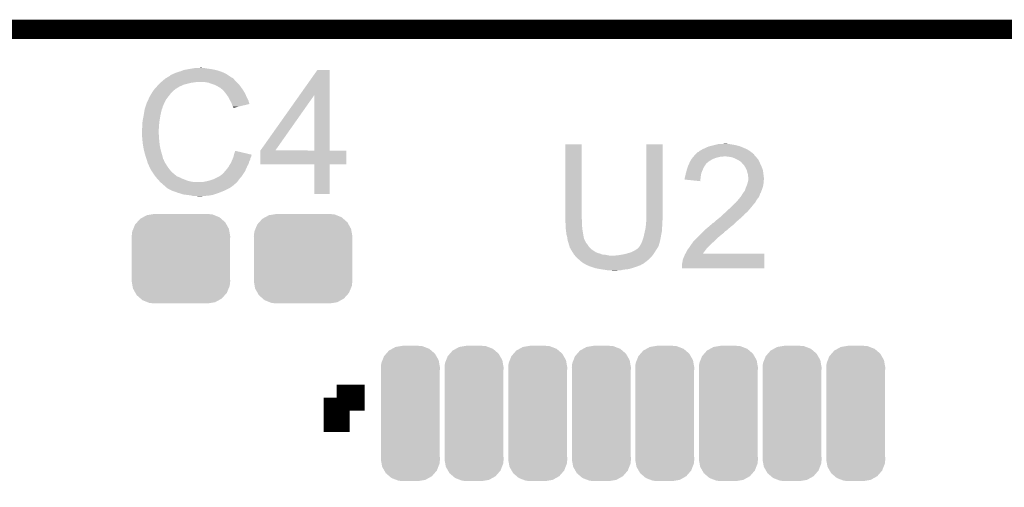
# Model space of a CAD drawing. Extents: x -1.3 to 24.2, y -3.9 to 39.7.
# Tile 38 of 42: x 6.7 to 14.4, y 36 to 39.7. Entities that reach past the tile are written whole.
import ezdxf

# ---------------------------------------------------------------- set-up
doc = ezdxf.new("R2010")
doc.units = 0
doc.layers.get('0').update_dxf_attribs({"linetype": 'CONTINUOUS'})
for name, color, linetype in [('3V3_TO_5V_CLICK_V100_GKO', 14, 'CONTINUOUS'), ('3V3_TO_5V_CLICK_V100_GTO', 12, 'CONTINUOUS'), ('3V3_TO_5V_CLICK_V100_GTS', 13, 'CONTINUOUS')]:
    doc.layers.add(name, color=color, linetype=linetype)

# ---------------------------------------------------------------- blocks, each defined once
blk = doc.blocks.new('CUSTOM_46')
for points in [[(-0.34504, 0.286174), (-0.320744, 0.31339), (0.348152, 0.286174), (0.317222, 0.31339)], [(-0.320744, 0.31339), (-0.298526, 0.325596), (0.317222, 0.31339), (0.30335, 0.325596)], [(-0.298526, 0.325596), (-0.268438, 0.342124), (0.30335, 0.325596), (0.2622, 0.342124)], [(-0.268438, 0.342124), (-0.233628, 0.347838), (0.2622, 0.342124), (0.247972, 0.347838)], [(-0.233628, 0.347838), (-0.20955, 0.35179), (0.247972, 0.347838), (0.20955, 0.35179)], [(-0.383124, 0.213652), (-0.37475, 0.234078), (0.380766, 0.213652), (0.377262, 0.234078)], [(-0.37475, 0.234078), (-0.360486, 0.26887), (0.377262, 0.234078), (0.357822, 0.26887)], [(-0.360486, 0.26887), (-0.34504, 0.286174), (0.357822, 0.26887), (0.348152, 0.286174)], [(-0.38735, 0.17526), (-0.383124, 0.213652), (0.38735, 0.17526), (0.380766, 0.213652)], [(-0.38608, 0.154124), (-0.38735, 0.17526), (0.38608, 0.154124), (0.38735, 0.17526)], [(-0.38608, -0.154124), (-0.38608, 0.154124), (0.38608, -0.154124), (0.38608, 0.154124)], [(-0.38735, -0.17526), (-0.38608, -0.154124), (0.38735, -0.17526), (0.38608, -0.154124)], [(-0.380764, -0.213652), (-0.38735, -0.17526), (0.383124, -0.213652), (0.38735, -0.17526)], [(-0.377262, -0.234078), (-0.380764, -0.213652), (0.374748, -0.234078), (0.383124, -0.213652)], [(-0.35782, -0.26887), (-0.377262, -0.234078), (0.360486, -0.26887), (0.374748, -0.234078)], [(-0.348152, -0.286174), (-0.35782, -0.26887), (0.345038, -0.286174), (0.360486, -0.26887)], [(-0.31722, -0.31339), (-0.348152, -0.286174), (0.320744, -0.31339), (0.345038, -0.286174)], [(-0.30335, -0.325596), (-0.31722, -0.31339), (0.298524, -0.325596), (0.320744, -0.31339)], [(-0.262198, -0.342124), (-0.30335, -0.325596), (0.268438, -0.342124), (0.298524, -0.325596)], [(-0.247972, -0.347838), (-0.262198, -0.342124), (0.233626, -0.347838), (0.268438, -0.342124)], [(-0.20955, -0.35179), (-0.247972, -0.347838), (0.20955, -0.35179), (0.233626, -0.347838)]]:
    blk.add_solid(points)
blk = doc.blocks.new('CUSTOM_48')
for points in [[(-0.20765, 0.449432), (-0.189972, 0.469734), (0.204802, 0.449432), (0.193256, 0.469734)], [(-0.189972, 0.469734), (-0.16903, 0.493782), (0.193256, 0.469734), (0.165226, 0.493782)], [(-0.16903, 0.493782), (-0.14355, 0.508024), (0.165226, 0.493782), (0.148624, 0.508024)], [(-0.14355, 0.508024), (-0.117698, 0.522472), (0.148624, 0.508024), (0.110746, 0.522472)], [(-0.117698, 0.522472), (-0.078598, 0.528982), (0.110746, 0.522472), (0.093678, 0.528982)], [(-0.078598, 0.528982), (-0.05969, 0.53213), (0.093678, 0.528982), (0.05969, 0.53213)], [(-0.23241, 0.36068), (-0.229012, 0.394644), (0.23241, 0.36068), (0.226498, 0.394644)], [(-0.229012, 0.394644), (-0.219668, 0.418614), (0.226498, 0.394644), (0.222324, 0.418614)], [(-0.219668, 0.418614), (-0.20765, 0.449432), (0.222324, 0.418614), (0.204802, 0.449432)], [(-0.23114, 0.339852), (-0.23241, 0.36068), (0.23114, 0.339852), (0.23241, 0.36068)], [(-0.23114, 0.33985), (-0.23114, 0.339852), (0.23114, 0.33985), (0.23114, 0.339852)], [(-0.23114, -0.33985), (-0.23114, 0.33985), (0.23114, -0.33985), (0.23114, 0.33985)], [(-0.23241, -0.36068), (-0.231162, -0.340194), (0.23241, -0.36068), (0.23114, -0.340194)], [(-0.226496, -0.394644), (-0.23241, -0.36068), (0.229012, -0.394644), (0.23241, -0.36068)], [(-0.231162, -0.340194), (-0.23114, -0.33985), (0.23114, -0.340194), (0.23114, -0.33985)], [(-0.222324, -0.418614), (-0.226496, -0.394644), (0.219666, -0.418614), (0.229012, -0.394644)], [(-0.2048, -0.449432), (-0.222324, -0.418614), (0.20765, -0.449432), (0.219666, -0.418614)], [(-0.193256, -0.469734), (-0.2048, -0.449432), (0.18997, -0.469734), (0.20765, -0.449432)], [(-0.165224, -0.493782), (-0.193256, -0.469734), (0.16903, -0.493782), (0.18997, -0.469734)], [(-0.148624, -0.508024), (-0.165224, -0.493782), (0.143548, -0.508024), (0.16903, -0.493782)], [(-0.110744, -0.522472), (-0.148624, -0.508024), (0.117698, -0.522472), (0.143548, -0.508024)], [(-0.093678, -0.528982), (-0.110744, -0.522472), (0.078596, -0.528982), (0.117698, -0.522472)], [(-0.05969, -0.53213), (-0.093678, -0.528982), (0.05969, -0.53213), (0.078596, -0.528982)]]:
    blk.add_solid(points)

msp = doc.modelspace()

# ---------------------------------------------------------------- linework, layer by layer
at = {"layer": '3V3_TO_5V_CLICK_V100_GKO', "const_width": 0.1524}
msp.add_lwpolyline([(-1.27, -3.81), (-1.27, 39.5986), (24.13, 39.5986)], dxfattribs=at)
at = {"layer": '3V3_TO_5V_CLICK_V100_GTO', "const_width": 0.2032}
for points in [[(9.17702, 36.703), (9.17702, 36.43376)], [(9.17702, 36.703), (9.39546, 36.703)]]:
    msp.add_lwpolyline(points, dxfattribs=at)
at = {"layer": '3V3_TO_5V_CLICK_V100_GTO'}
for points in [[(7.864668, 39.23284), (7.86892, 39.235392), (8.3312, 39.23284), (8.327628, 39.235392)], [(7.86892, 39.235392), (7.868934, 39.237926), (8.327628, 39.235392), (8.32408, 39.237926)], [(7.868934, 39.237926), (7.879082, 39.243), (8.32408, 39.237926), (8.316974, 39.243)], [(7.879082, 39.243), (7.886694, 39.245538), (8.316974, 39.243), (8.31342, 39.245538)], [(7.886694, 39.245538), (7.8867, 39.24554), (8.31342, 39.245538), (8.313418, 39.24554)], [(7.8867, 39.24554), (7.89686, 39.25062), (8.313418, 39.24554), (8.30326, 39.25062)], [(7.89686, 39.25062), (7.909558, 39.2557), (8.30326, 39.25062), (8.2931, 39.2557)], [(7.909558, 39.2557), (7.922258, 39.26078), (8.2931, 39.2557), (8.28167, 39.26078)], [(7.922258, 39.26078), (7.9375, 39.26586), (8.28167, 39.26078), (8.27024, 39.26586)], [(7.9375, 39.26586), (7.955282, 39.27094), (8.27024, 39.26586), (8.253986, 39.27094)], [(7.955282, 39.27094), (7.973062, 39.27856), (8.253986, 39.27094), (8.229602, 39.27856)], [(7.973062, 39.27856), (8.0137, 39.28618), (8.229602, 39.27856), (8.191498, 39.28618)], [(8.0137, 39.28618), (8.04418, 39.29126), (8.191498, 39.28618), (8.15594, 39.29126)], [(8.04418, 39.29126), (8.05942, 39.2938), (8.15594, 39.29126), (8.140702, 39.2938)], [(8.05942, 39.2938), (8.105138, 39.29634), (8.128002, 39.2938), (8.117842, 39.29634)], [(8.886344, 39.082922), (9.024614, 39.278538), (9.121148, 39.082922), (9.12114, 39.278538)], [(9.024614, 39.278538), (9.02463, 39.27856), (9.12114, 39.278538), (9.02463, 39.27856)], [(7.76986, 39.15664), (7.77748, 39.16426), (7.95909, 39.15664), (7.975598, 39.16426)], [(7.77748, 39.16426), (7.79272, 39.1795), (7.975598, 39.16426), (8.03656, 39.1795)], [(7.79272, 39.1795), (7.79526, 39.18204), (8.03656, 39.1795), (8.061962, 39.18204)], [(7.79526, 39.18204), (7.7978, 39.18458), (8.061962, 39.18204), (8.074658, 39.18458)], [(7.7978, 39.18458), (7.815808, 39.199818), (8.38962, 39.18458), (8.374382, 39.199818)], [(7.815808, 39.199818), (7.824816, 39.20744), (8.374382, 39.199818), (8.3693, 39.20744)], [(7.824816, 39.20744), (7.830822, 39.212522), (8.3693, 39.20744), (8.364218, 39.212522)], [(7.830822, 39.212522), (7.835046, 39.215058), (8.364218, 39.212522), (8.36168, 39.215058)], [(7.835046, 39.215058), (7.839276, 39.217598), (8.36168, 39.215058), (8.356604, 39.217598)], [(7.839276, 39.217598), (7.843502, 39.220134), (8.356604, 39.217598), (8.354066, 39.220134)], [(7.843502, 39.220134), (7.843512, 39.22014), (8.354066, 39.220134), (8.351524, 39.22014)], [(7.843512, 39.22014), (7.864668, 39.23284), (8.351524, 39.22014), (8.3312, 39.23284)], [(8.168638, 39.1795), (8.138158, 39.18458), (8.3947, 39.1795), (8.38962, 39.18458)], [(8.19658, 39.16934), (8.168638, 39.1795), (8.40486, 39.16934), (8.3947, 39.1795)], [(8.204206, 39.166798), (8.19658, 39.16934), (8.407402, 39.166798), (8.40486, 39.16934)], [(8.219438, 39.16172), (8.204206, 39.166798), (8.411466, 39.16172), (8.407402, 39.166798)], [(8.23468, 39.1541), (8.219438, 39.16172), (8.41756, 39.1541), (8.411466, 39.16172)], [(7.713982, 39.080444), (7.71906, 39.090598), (7.861586, 39.080444), (7.869484, 39.090598)], [(7.71906, 39.090598), (7.720582, 39.093138), (7.869484, 39.090598), (7.87146, 39.093138)], [(7.720582, 39.093138), (7.726678, 39.1033), (7.87146, 39.093138), (7.881622, 39.1033)], [(7.726678, 39.1033), (7.739124, 39.121078), (7.881622, 39.1033), (7.8994, 39.121078)], [(7.739124, 39.121078), (7.74446, 39.1287), (7.8994, 39.121078), (7.909558, 39.1287)], [(7.74446, 39.1287), (7.744462, 39.128702), (7.909558, 39.1287), (7.90956, 39.128702)], [(7.744462, 39.128702), (7.746766, 39.131238), (7.90956, 39.128702), (7.912098, 39.131238)], [(7.746766, 39.131238), (7.762932, 39.14902), (7.912098, 39.131238), (7.942582, 39.14902)], [(7.762932, 39.14902), (7.76986, 39.15664), (7.942582, 39.14902), (7.95909, 39.15664)], [(8.23976, 39.15156), (8.23468, 39.1541), (8.419376, 39.15156), (8.41756, 39.1541)], [(8.252462, 39.14394), (8.23976, 39.15156), (8.424818, 39.14394), (8.419376, 39.15156)], [(8.262616, 39.138862), (8.252462, 39.14394), (8.428446, 39.138862), (8.424818, 39.14394)], [(8.26516, 39.13632), (8.262616, 39.138862), (8.430262, 39.13632), (8.428446, 39.138862)], [(8.285164, 39.11854), (8.26516, 39.13632), (8.442962, 39.11854), (8.430262, 39.13632)], [(8.28802, 39.116), (8.285164, 39.11854), (8.444414, 39.116), (8.442962, 39.11854)], [(8.300212, 39.10076), (8.28802, 39.116), (8.45312, 39.10076), (8.444414, 39.116)], [(8.30834, 39.0906), (8.300212, 39.10076), (8.4582, 39.0906), (8.45312, 39.10076)], [(8.315452, 39.08044), (8.30834, 39.0906), (8.46328, 39.08044), (8.4582, 39.0906)], [(8.577604, 38.646136), (8.886344, 39.082922), (8.694444, 38.646136), (9.001724, 39.082922)], [(9.001738, 38.6461), (9.001724, 39.082922), (9.121162, 38.6461), (9.121148, 39.082922)], [(7.672492, 38.986456), (7.682652, 39.01694), (7.80796, 38.986456), (7.82066, 39.01694)], [(7.682652, 39.01694), (7.6835, 39.01948), (7.82066, 39.01694), (7.82193, 39.01948)], [(7.6835, 39.01948), (7.696646, 39.047418), (7.82193, 39.01948), (7.8359, 39.047418)], [(7.696646, 39.047418), (7.70382, 39.062664), (7.8359, 39.047418), (7.847758, 39.062664)], [(7.70382, 39.062664), (7.703826, 39.065206), (7.847758, 39.062664), (7.849734, 39.065206)], [(7.703826, 39.065206), (7.70636, 39.067744), (7.849734, 39.065206), (7.851708, 39.067744)], [(7.70636, 39.067744), (7.708904, 39.075362), (7.851708, 39.067744), (7.857634, 39.075362)], [(7.708904, 39.075362), (7.713982, 39.080444), (7.857634, 39.075362), (7.861586, 39.080444)], [(8.326118, 39.0652), (8.315452, 39.08044), (8.470054, 39.0652), (8.46328, 39.08044)], [(8.32993, 39.05758), (8.326118, 39.0652), (8.47344, 39.05758), (8.470054, 39.0652)], [(8.33882, 39.0398), (8.32993, 39.05758), (8.482332, 39.0398), (8.47344, 39.05758)], [(8.340234, 39.037258), (8.33882, 39.0398), (8.483602, 39.037258), (8.482332, 39.0398)], [(8.35152, 39.016942), (8.340234, 39.037258), (8.489676, 39.016942), (8.483602, 39.037258)], [(8.352794, 39.011854), (8.35152, 39.016942), (8.491196, 39.011854), (8.489676, 39.016942)], [(8.354062, 39.00678), (8.352794, 39.011854), (8.470034, 39.00678), (8.491196, 39.011854)], [(8.35914, 38.991544), (8.354062, 39.00678), (8.406492, 38.991544), (8.470034, 39.00678)], [(7.6554, 38.9001), (7.66064, 38.92804), (7.78764, 38.9001), (7.79272, 38.92804)], [(7.66064, 38.92804), (7.66445, 38.9509), (7.79272, 38.92804), (7.7978, 38.9509)], [(7.66445, 38.9509), (7.667836, 38.971218), (7.7978, 38.9509), (7.802878, 38.971218)], [(7.667836, 38.971218), (7.668262, 38.973762), (7.802878, 38.971218), (7.80415, 38.973762)], [(7.668262, 38.973762), (7.669106, 38.976296), (7.80415, 38.973762), (7.805418, 38.976296)], [(7.669106, 38.976296), (7.670798, 38.981374), (7.805418, 38.976296), (7.80542, 38.981374)], [(7.670798, 38.981374), (7.671644, 38.983914), (7.80542, 38.981374), (7.807954, 38.983914)], [(7.671644, 38.983914), (7.672492, 38.986456), (7.807954, 38.983914), (7.80796, 38.986456)], [(8.364214, 38.986466), (8.35914, 38.991544), (8.385314, 38.986466), (8.406492, 38.991544)], [(8.36422, 38.981408), (8.364214, 38.986466), (8.36422, 38.981408), (8.385314, 38.986466)], [(7.64794, 38.85184), (7.65048, 38.869622), (7.781288, 38.85184), (7.78256, 38.869622)], [(7.64794, 38.823902), (7.64794, 38.85184), (7.779294, 38.823902), (7.781288, 38.85184)], [(7.65048, 38.869622), (7.65302, 38.8874), (7.78256, 38.869622), (7.785522, 38.8874)], [(7.65302, 38.8874), (7.6554, 38.9001), (7.785522, 38.8874), (7.78764, 38.9001)], [(7.6454, 38.813742), (7.64794, 38.823902), (7.778568, 38.813742), (7.779294, 38.823902)], [(7.6454, 38.798502), (7.6454, 38.813742), (7.77748, 38.798502), (7.778568, 38.813742)], [(7.6454, 38.7985), (7.6454, 38.798502), (7.777482, 38.7985), (7.77748, 38.798502)], [(7.646544, 38.775638), (7.6454, 38.7985), (7.777482, 38.775638), (7.777482, 38.7985)], [(7.646926, 38.768016), (7.646544, 38.775638), (7.78002, 38.768016), (7.777482, 38.775638)], [(7.64794, 38.7477), (7.646926, 38.768016), (7.78002, 38.7477), (7.78002, 38.768016)], [(7.648704, 38.740078), (7.64794, 38.7477), (7.78002, 38.740078), (7.78002, 38.7477)], [(7.650226, 38.724842), (7.648704, 38.740078), (7.78256, 38.724842), (7.78002, 38.740078)], [(7.65302, 38.696898), (7.650226, 38.724842), (7.78471, 38.696898), (7.78256, 38.724842)], [(7.653918, 38.691818), (7.65302, 38.696898), (7.7851, 38.691818), (7.78471, 38.696898)], [(10.9728, 38.110158), (10.97282, 38.694338), (11.10234, 38.110158), (11.10234, 38.694338)], [(10.97282, 38.694338), (10.972822, 38.69436), (11.10234, 38.694338), (10.972822, 38.69436)], [(11.61034, 38.13048), (11.61036, 38.694338), (11.73988, 38.13048), (11.73988, 38.694338)], [(11.61036, 38.694338), (11.610362, 38.69436), (11.73988, 38.694338), (11.610362, 38.69436)], [(12.15644, 38.69182), (12.179302, 38.6969), (12.293602, 38.69182), (12.263122, 38.6969)], [(12.2047, 38.6969), (12.227562, 38.69944), (12.252962, 38.6969), (12.242802, 38.69944)], [(7.66064, 38.65372), (7.653918, 38.691818), (7.79272, 38.65372), (7.7851, 38.691818)], [(7.66572, 38.6334), (7.66064, 38.65372), (7.798526, 38.6334), (7.79272, 38.65372)], [(7.670076, 38.61816), (7.66572, 38.6334), (7.80288, 38.61816), (7.798526, 38.6334)], [(7.67588, 38.59784), (7.670076, 38.61816), (7.808302, 38.59784), (7.80288, 38.61816)], [(8.36993, 38.613062), (8.37184, 38.620698), (8.509, 38.613062), (8.476568, 38.620698)], [(8.37184, 38.620698), (8.37948, 38.643556), (8.476568, 38.620698), (8.37948, 38.643556)], [(8.57758, 38.536902), (8.577582, 38.646078), (9.253198, 38.536902), (9.25322, 38.646078)], [(8.577582, 38.6461), (8.577584, 38.646106), (9.001738, 38.6461), (8.950524, 38.646106)], [(8.577582, 38.646078), (8.577582, 38.6461), (9.25322, 38.646078), (9.121162, 38.6461)], [(8.577584, 38.646106), (8.577604, 38.646136), (8.950524, 38.646106), (8.694444, 38.646136)], [(11.991338, 38.610538), (11.998944, 38.618144), (12.458704, 38.610538), (12.456164, 38.618144)], [(11.998944, 38.618144), (11.99896, 38.61816), (12.456164, 38.618144), (12.453626, 38.61816)], [(11.99896, 38.61816), (12.001502, 38.620702), (12.453626, 38.61816), (12.451078, 38.620702)], [(12.001502, 38.620702), (12.014204, 38.6334), (12.451078, 38.620702), (12.43584, 38.6334)], [(12.014204, 38.6334), (12.021822, 38.635944), (12.43584, 38.6334), (12.43228, 38.635944)], [(12.021822, 38.635944), (12.029444, 38.643562), (12.43228, 38.635944), (12.421616, 38.643562)], [(12.029444, 38.643562), (12.034518, 38.6461), (12.421616, 38.643562), (12.418062, 38.6461)], [(12.034518, 38.6461), (12.039598, 38.64864), (12.418062, 38.6461), (12.413618, 38.64864)], [(12.039598, 38.64864), (12.052298, 38.65626), (12.413618, 38.64864), (12.400282, 38.65626)], [(12.052298, 38.65626), (12.065, 38.66134), (12.400282, 38.65626), (12.38843, 38.66134)], [(12.065, 38.66134), (12.08024, 38.66896), (12.38843, 38.66134), (12.37065, 38.66896)], [(12.08024, 38.66896), (12.09802, 38.676582), (12.37065, 38.66896), (12.352864, 38.676582)], [(12.09802, 38.676582), (12.106906, 38.67912), (12.352864, 38.676582), (12.346942, 38.67912)], [(12.106906, 38.67912), (12.1158, 38.68166), (12.346942, 38.67912), (12.337418, 38.68166)], [(12.1158, 38.68166), (12.14628, 38.68928), (12.337418, 38.68166), (12.30884, 38.68928)], [(12.14628, 38.68928), (12.15644, 38.69182), (12.30884, 38.68928), (12.293602, 38.69182)], [(7.681808, 38.580058), (7.67588, 38.59784), (7.813044, 38.580058), (7.808302, 38.59784)], [(7.682656, 38.577516), (7.681808, 38.580058), (7.815582, 38.577516), (7.813044, 38.580058)], [(7.684348, 38.572438), (7.682656, 38.577516), (7.81812, 38.572438), (7.815582, 38.577516)], [(7.68604, 38.567358), (7.684348, 38.572438), (7.819814, 38.567358), (7.81812, 38.572438)], [(7.686676, 38.56482), (7.68604, 38.567358), (7.82066, 38.56482), (7.819814, 38.567358)], [(7.688582, 38.5572), (7.686676, 38.56482), (7.824472, 38.5572), (7.82066, 38.56482)], [(7.691122, 38.549582), (7.688582, 38.5572), (7.82828, 38.549582), (7.824472, 38.5572)], [(7.69366, 38.541962), (7.691122, 38.549582), (7.833044, 38.541962), (7.82828, 38.549582)], [(7.6962, 38.53688), (7.69366, 38.541962), (7.836218, 38.53688), (7.833044, 38.541962)], [(8.33374, 38.5318), (8.339832, 38.539418), (8.479246, 38.5318), (8.4836, 38.539418)], [(8.339832, 38.539418), (8.3439, 38.544502), (8.4836, 38.539418), (8.48505, 38.544502)], [(8.3439, 38.544502), (8.34934, 38.557198), (8.48505, 38.544502), (8.488678, 38.557198)], [(8.34934, 38.557198), (8.355872, 38.572438), (8.488678, 38.557198), (8.496298, 38.572438)], [(8.355872, 38.572438), (8.35914, 38.58006), (8.496298, 38.572438), (8.497822, 38.58006)], [(8.35914, 38.58006), (8.361044, 38.585138), (8.497822, 38.58006), (8.49884, 38.585138)], [(8.361044, 38.585138), (8.364852, 38.595298), (8.49884, 38.585138), (8.50392, 38.595298)], [(8.364852, 38.595298), (8.36676, 38.600382), (8.50392, 38.595298), (8.505188, 38.600382)], [(8.36676, 38.600382), (8.368028, 38.605458), (8.505188, 38.600382), (8.506458, 38.605458)], [(8.368028, 38.605458), (8.369298, 38.610536), (8.506458, 38.605458), (8.508998, 38.610536)], [(8.369298, 38.610536), (8.36993, 38.613062), (8.508998, 38.610536), (8.509, 38.613062)], [(11.944056, 38.53688), (11.947574, 38.5445), (12.0777, 38.53688), (12.08278, 38.5445)], [(11.947574, 38.5445), (11.948746, 38.547038), (12.08278, 38.5445), (12.08532, 38.547038)], [(11.948746, 38.547038), (11.95578, 38.562278), (12.08532, 38.547038), (12.104912, 38.562278)], [(11.95578, 38.562278), (11.957232, 38.56482), (12.104912, 38.562278), (12.108182, 38.56482)], [(11.957232, 38.56482), (11.964488, 38.57752), (12.108182, 38.56482), (12.13104, 38.57752)], [(11.964488, 38.57752), (11.96594, 38.580058), (12.13104, 38.57752), (12.13675, 38.580058)], [(11.96594, 38.580058), (11.97229, 38.58768), (12.13675, 38.580058), (12.153898, 38.58768)], [(11.97229, 38.58768), (11.980756, 38.59784), (12.153898, 38.58768), (12.194538, 38.59784)], [(11.980756, 38.59784), (11.982872, 38.600378), (12.212316, 38.59784), (12.217396, 38.600378)], [(11.982872, 38.60038), (11.991338, 38.610538), (12.46886, 38.60038), (12.458704, 38.610538)], [(11.982872, 38.600378), (11.982872, 38.60038), (12.217396, 38.600378), (12.225022, 38.60038)], [(12.255502, 38.59784), (12.225022, 38.60038), (12.4714, 38.59784), (12.46886, 38.60038)], [(12.255514, 38.597838), (12.255502, 38.59784), (12.4714, 38.597838), (12.4714, 38.59784)], [(12.283438, 38.59276), (12.255514, 38.597838), (12.475212, 38.59276), (12.4714, 38.597838)], [(12.296986, 38.58768), (12.283438, 38.59276), (12.479022, 38.58768), (12.475212, 38.59276)], [(12.30376, 38.58514), (12.296986, 38.58768), (12.481562, 38.58514), (12.479022, 38.58768)], [(12.313924, 38.580058), (12.30376, 38.58514), (12.486642, 38.580058), (12.481562, 38.58514)], [(12.339318, 38.56736), (12.313924, 38.580058), (12.49426, 38.56736), (12.486642, 38.580058)], [(12.339322, 38.567358), (12.339318, 38.56736), (12.49426, 38.567358), (12.49426, 38.56736)], [(12.34948, 38.55974), (12.339322, 38.567358), (12.497724, 38.55974), (12.49426, 38.567358)], [(12.357096, 38.55466), (12.34948, 38.55974), (12.500034, 38.55466), (12.497724, 38.55974)], [(12.359638, 38.549584), (12.357096, 38.55466), (12.50234, 38.549584), (12.500034, 38.55466)], [(12.369802, 38.53942), (12.359638, 38.549584), (12.50696, 38.53942), (12.50234, 38.549584)], [(12.377418, 38.531802), (12.369802, 38.53942), (12.510478, 38.531802), (12.50696, 38.53942)], [(7.699786, 38.52926), (7.6962, 38.53688), (7.84098, 38.52926), (7.836218, 38.53688)], [(7.710544, 38.5064), (7.699786, 38.52926), (7.85622, 38.5064), (7.84098, 38.52926)], [(7.71652, 38.4937), (7.710544, 38.5064), (7.86638, 38.4937), (7.85622, 38.5064)], [(7.724988, 38.481), (7.71652, 38.4937), (7.87654, 38.481), (7.86638, 38.4937)], [(7.738532, 38.460682), (7.724988, 38.481), (7.899398, 38.460682), (7.87654, 38.481)], [(8.27532, 38.45814), (8.282944, 38.465762), (8.44042, 38.45814), (8.4455, 38.465762)], [(8.282944, 38.465762), (8.28802, 38.468304), (8.4455, 38.465762), (8.447194, 38.468304)], [(8.28802, 38.468304), (8.2931, 38.47592), (8.447194, 38.468304), (8.452272, 38.47592)], [(8.2931, 38.47592), (8.296908, 38.480998), (8.452272, 38.47592), (8.455658, 38.480998)], [(8.296908, 38.480998), (8.300722, 38.48608), (8.455658, 38.480998), (8.45788, 38.48608)], [(8.300722, 38.48608), (8.30834, 38.493702), (8.45788, 38.48608), (8.461216, 38.493702)], [(8.30834, 38.493702), (8.31596, 38.50386), (8.461216, 38.493702), (8.46566, 38.50386)], [(8.31596, 38.50386), (8.326122, 38.516562), (8.46566, 38.50386), (8.471218, 38.516562)], [(8.326122, 38.516562), (8.32866, 38.52164), (8.471218, 38.516562), (8.47344, 38.52164)], [(8.32866, 38.52164), (8.33374, 38.5318), (8.47344, 38.52164), (8.479246, 38.5318)], [(9.001738, 38.53688), (8.57758, 38.536902), (9.253198, 38.53688), (9.253198, 38.536902)], [(9.00174, 38.536858), (9.001738, 38.53688), (9.12114, 38.536858), (9.253198, 38.53688)], [(9.00176, 38.303222), (9.00174, 38.536858), (9.121118, 38.303222), (9.12114, 38.536858)], [(11.91768, 38.45052), (11.920222, 38.46322), (12.0396, 38.45052), (12.041716, 38.46322)], [(11.920222, 38.46322), (11.921066, 38.465758), (12.041716, 38.46322), (12.04214, 38.465758)], [(11.921066, 38.465758), (11.9253, 38.47846), (12.04214, 38.465758), (12.04722, 38.47846)], [(11.9253, 38.47846), (11.927418, 38.49116), (12.04722, 38.47846), (12.0523, 38.49116)], [(11.927418, 38.49116), (11.927842, 38.4937), (12.0523, 38.49116), (12.053388, 38.4937)], [(11.927842, 38.4937), (11.933284, 38.50894), (12.053388, 38.4937), (12.05992, 38.50894)], [(11.933284, 38.50894), (11.939632, 38.526718), (12.05992, 38.50894), (12.070078, 38.526718)], [(11.939632, 38.526718), (11.94054, 38.529258), (12.070078, 38.526718), (12.071982, 38.529258)], [(11.94054, 38.529258), (11.944056, 38.53688), (12.071982, 38.529258), (12.0777, 38.53688)], [(12.39012, 38.511478), (12.377418, 38.531802), (12.51986, 38.511478), (12.510478, 38.531802)], [(12.39266, 38.5064), (12.39012, 38.511478), (12.522202, 38.5064), (12.51986, 38.511478)], [(12.40028, 38.491162), (12.39266, 38.5064), (12.526554, 38.491162), (12.522202, 38.5064)], [(12.400918, 38.488618), (12.40028, 38.491162), (12.52728, 38.488618), (12.526554, 38.491162)], [(12.405362, 38.47084), (12.400918, 38.488618), (12.529504, 38.47084), (12.52728, 38.488618)], [(12.410438, 38.455602), (12.405362, 38.47084), (12.531408, 38.455602), (12.529504, 38.47084)], [(7.74192, 38.4556), (7.738532, 38.460682), (7.905752, 38.4556), (7.899398, 38.460682)], [(7.753644, 38.44036), (7.74192, 38.4556), (7.924806, 38.44036), (7.905752, 38.4556)], [(7.753646, 38.440358), (7.753644, 38.44036), (7.929884, 38.440358), (7.924806, 38.44036)], [(7.757552, 38.43528), (7.753646, 38.440358), (7.940042, 38.43528), (7.929884, 38.440358)], [(7.759508, 38.432738), (7.757552, 38.43528), (7.947664, 38.432738), (7.940042, 38.43528)], [(7.763414, 38.42766), (7.759508, 38.432738), (7.95528, 38.42766), (7.947664, 38.432738)], [(7.76732, 38.422582), (7.763414, 38.42766), (7.968822, 38.422582), (7.95528, 38.42766)], [(7.769862, 38.42004), (7.76732, 38.422582), (7.9756, 38.42004), (7.968822, 38.422582)], [(7.78002, 38.40988), (7.769862, 38.42004), (8.000996, 38.40988), (7.9756, 38.42004)], [(7.780022, 38.409878), (7.78002, 38.40988), (8.001, 38.409878), (8.000996, 38.40988)], [(7.786116, 38.40226), (7.780022, 38.409878), (8.02894, 38.40226), (8.001, 38.409878)], [(7.790178, 38.397182), (7.786116, 38.40226), (8.05941, 38.397182), (8.02894, 38.40226)], [(7.790182, 38.39718), (7.790178, 38.397182), (8.059422, 38.39718), (8.05941, 38.397182)], [(7.802878, 38.387022), (7.790182, 38.39718), (8.382, 38.387022), (8.392158, 38.39718)], [(7.802882, 38.38702), (7.802878, 38.387022), (8.382, 38.38702), (8.382, 38.387022)], [(7.81304, 38.376862), (7.802882, 38.38702), (8.370386, 38.376862), (8.382, 38.38702)], [(8.120382, 38.39718), (8.13054, 38.39972), (8.392158, 38.39718), (8.394698, 38.39972)], [(8.13054, 38.39972), (8.14324, 38.40226), (8.394698, 38.39972), (8.397238, 38.40226)], [(8.14324, 38.40226), (8.15594, 38.4048), (8.397238, 38.40226), (8.399142, 38.4048)], [(8.15594, 38.4048), (8.18642, 38.412422), (8.399142, 38.4048), (8.404858, 38.412422)], [(8.18642, 38.412422), (8.21436, 38.42258), (8.404858, 38.412422), (8.412478, 38.42258)], [(8.21436, 38.42258), (8.214362, 38.422582), (8.412478, 38.42258), (8.41248, 38.422582)], [(8.214362, 38.422582), (8.244838, 38.43782), (8.41248, 38.422582), (8.425814, 38.43782)], [(8.244838, 38.43782), (8.253724, 38.442898), (8.425814, 38.43782), (8.43026, 38.442898)], [(8.253724, 38.442898), (8.262618, 38.44798), (8.43026, 38.442898), (8.433646, 38.44798)], [(8.262618, 38.44798), (8.27532, 38.45814), (8.433646, 38.44798), (8.44042, 38.45814)], [(11.9126, 38.430202), (11.91387, 38.435282), (12.036632, 38.430202), (12.03706, 38.435282)], [(11.9126, 38.41752), (11.9126, 38.430202), (12.035566, 38.41752), (12.036632, 38.430202)], [(12.034498, 38.404802), (11.9126, 38.41752), (12.034498, 38.404802), (12.035566, 38.41752)], [(11.91387, 38.435282), (11.91768, 38.45052), (12.03706, 38.435282), (12.0396, 38.45052)], [(12.40282, 38.379398), (12.40663, 38.3921), (12.530544, 38.379398), (12.53236, 38.3921)], [(12.40663, 38.3921), (12.41044, 38.404802), (12.53236, 38.3921), (12.53236, 38.404802)], [(12.41044, 38.442902), (12.410438, 38.455602), (12.532996, 38.442902), (12.531408, 38.455602)], [(12.41298, 38.432742), (12.41044, 38.442902), (12.534266, 38.432742), (12.532996, 38.442902)], [(12.41044, 38.404802), (12.410692, 38.407338), (12.53236, 38.404802), (12.53236, 38.407338)], [(12.410692, 38.407338), (12.411708, 38.417498), (12.53236, 38.407338), (12.5349, 38.417498)], [(12.411708, 38.417498), (12.412724, 38.427658), (12.5349, 38.417498), (12.5349, 38.427658)], [(12.412724, 38.427658), (12.41298, 38.430198), (12.5349, 38.427658), (12.534584, 38.430198)], [(12.41298, 38.430198), (12.41298, 38.432742), (12.534584, 38.430198), (12.534266, 38.432742)], [(7.823198, 38.36924), (7.81304, 38.376862), (8.361674, 38.36924), (8.370386, 38.376862)], [(7.823214, 38.369226), (7.823198, 38.36924), (8.359134, 38.369226), (8.361674, 38.36924)], [(7.828282, 38.364158), (7.823214, 38.369226), (8.356594, 38.364158), (8.359134, 38.369226)], [(7.830822, 38.361618), (7.828282, 38.364158), (8.351518, 38.361618), (8.356594, 38.364158)], [(7.835898, 38.356542), (7.830822, 38.361618), (8.343904, 38.356542), (8.351518, 38.361618)], [(7.835902, 38.35654), (7.835898, 38.356542), (8.343902, 38.35654), (8.343904, 38.356542)], [(7.843514, 38.351464), (7.835902, 38.35654), (8.33544, 38.351464), (8.343902, 38.35654)], [(7.846038, 38.35146), (7.843514, 38.351464), (8.335434, 38.35146), (8.33544, 38.351464)], [(7.84606, 38.348934), (7.846038, 38.35146), (8.331222, 38.348934), (8.335434, 38.35146)], [(7.846088, 38.34892), (7.84606, 38.348934), (8.3312, 38.34892), (8.331222, 38.348934)], [(7.8867, 38.3286), (7.846088, 38.34892), (8.29056, 38.3286), (8.3312, 38.34892)], [(7.90829, 38.32098), (7.8867, 38.3286), (8.27024, 38.32098), (8.29056, 38.3286)], [(7.92988, 38.31336), (7.90829, 38.32098), (8.25246, 38.31336), (8.27024, 38.32098)], [(7.970518, 38.30066), (7.92988, 38.31336), (8.214358, 38.30066), (8.25246, 38.31336)], [(12.365566, 38.3032), (12.370644, 38.310816), (12.50442, 38.3032), (12.50696, 38.310816)], [(12.370644, 38.310816), (12.37234, 38.31336), (12.50696, 38.310816), (12.509496, 38.31336)], [(12.37234, 38.31336), (12.38504, 38.331142), (12.509496, 38.31336), (12.516164, 38.331142)], [(12.38504, 38.331142), (12.392658, 38.353998), (12.516164, 38.331142), (12.524738, 38.353998)], [(12.392658, 38.353998), (12.39266, 38.354), (12.524738, 38.353998), (12.524738, 38.354)], [(12.39266, 38.354), (12.400788, 38.37432), (12.524738, 38.354), (12.52982, 38.37432)], [(12.400788, 38.37432), (12.40282, 38.379398), (12.52982, 38.37432), (12.530544, 38.379398)], [(7.990838, 38.29812), (7.970518, 38.30066), (8.206738, 38.29812), (8.214358, 38.30066)], [(8.031478, 38.29304), (7.990838, 38.29812), (8.183878, 38.29304), (8.206738, 38.29812)], [(8.040368, 38.2905), (8.031478, 38.29304), (8.15848, 38.2905), (8.183878, 38.29304)], [(8.049256, 38.28796), (8.040368, 38.2905), (8.13054, 38.28796), (8.15848, 38.2905)], [(8.087358, 38.28542), (8.077198, 38.28796), (8.102602, 38.28542), (8.13054, 38.28796)], [(9.121118, 38.3032), (9.00176, 38.303222), (9.121118, 38.3032), (9.121118, 38.303222)], [(12.29614, 38.22192), (12.313922, 38.23716), (12.452984, 38.22192), (12.46632, 38.23716)], [(12.313922, 38.23716), (12.32916, 38.25494), (12.46632, 38.23716), (12.476196, 38.25494)], [(12.32916, 38.25494), (12.33339, 38.260018), (12.476196, 38.25494), (12.479018, 38.260018)], [(12.33339, 38.260018), (12.34609, 38.275262), (12.479018, 38.260018), (12.49172, 38.275262)], [(12.34609, 38.275262), (12.35456, 38.285426), (12.49172, 38.275262), (12.496802, 38.285426)], [(12.35456, 38.285426), (12.354582, 38.28796), (12.496802, 38.285426), (12.498068, 38.28796)], [(12.354582, 38.28796), (12.357106, 38.287974), (12.498068, 38.28796), (12.498076, 38.287974)], [(12.357106, 38.287974), (12.358368, 38.2905), (12.498076, 38.287974), (12.49934, 38.2905)], [(12.358368, 38.2905), (12.362182, 38.298122), (12.49934, 38.2905), (12.502388, 38.298122)], [(12.362182, 38.298122), (12.365566, 38.3032), (12.502388, 38.298122), (12.50442, 38.3032)], [(12.21909, 38.148258), (12.22502, 38.15334), (12.385038, 38.148258), (12.39139, 38.15334)], [(12.22502, 38.15334), (12.230488, 38.158418), (12.39139, 38.15334), (12.397738, 38.158418)], [(12.230488, 38.158418), (12.2469, 38.173658), (12.397738, 38.158418), (12.412978, 38.173658)], [(12.2469, 38.173658), (12.255108, 38.18128), (12.412978, 38.173658), (12.41806, 38.18128)], [(12.255108, 38.18128), (12.26058, 38.18636), (12.41806, 38.18128), (12.42314, 38.18636)], [(12.26058, 38.18636), (12.26566, 38.19144), (12.42314, 38.18636), (12.42822, 38.19144)], [(12.26566, 38.19144), (12.29106, 38.21684), (12.42822, 38.19144), (12.44854, 38.21684)], [(12.29106, 38.21684), (12.29614, 38.22192), (12.44854, 38.21684), (12.452984, 38.22192)], [(10.9728, 38.102538), (10.9728, 38.110158), (11.104246, 38.102538), (11.10234, 38.110158)], [(10.973032, 38.099998), (10.9728, 38.102538), (11.10488, 38.099998), (11.104246, 38.102538)], [(10.97534, 38.0746), (10.973032, 38.099998), (11.10488, 38.0746), (11.10488, 38.099998)], [(10.97534, 38.05936), (10.97534, 38.0746), (11.10488, 38.05936), (11.10488, 38.0746)], [(11.6078, 38.06698), (11.610128, 38.094918), (11.73734, 38.06698), (11.73734, 38.094918)], [(11.610128, 38.094918), (11.61034, 38.097458), (11.73734, 38.094918), (11.737848, 38.097458)], [(11.61034, 38.107618), (11.61034, 38.13048), (11.73988, 38.107618), (11.73988, 38.13048)], [(11.61034, 38.097458), (11.61034, 38.107618), (11.737848, 38.097458), (11.73988, 38.107618)], [(12.114954, 38.05936), (12.138666, 38.07968), (12.291058, 38.05936), (12.311378, 38.07968)], [(12.138666, 38.07968), (12.139512, 38.079682), (12.311378, 38.07968), (12.31138, 38.079682)], [(12.139512, 38.079682), (12.141206, 38.079686), (12.31138, 38.079682), (12.311384, 38.079686)], [(12.141206, 38.079686), (12.153902, 38.09238), (12.311384, 38.079686), (12.326194, 38.09238)], [(12.153902, 38.09238), (12.16406, 38.1), (12.326194, 38.09238), (12.335084, 38.1)], [(12.16406, 38.1), (12.17676, 38.11016), (12.335084, 38.1), (12.34694, 38.11016)], [(12.17676, 38.11016), (12.191998, 38.122858), (12.34694, 38.11016), (12.359638, 38.122858)], [(12.191998, 38.122858), (12.192002, 38.122862), (12.359638, 38.122858), (12.359642, 38.122862)], [(12.192002, 38.122862), (12.204698, 38.135558), (12.359642, 38.122862), (12.374878, 38.135558)], [(12.204698, 38.135558), (12.20724, 38.1381), (12.374878, 38.135558), (12.37691, 38.1381)], [(12.20724, 38.1381), (12.21909, 38.148258), (12.37691, 38.1381), (12.385038, 38.148258)], [(10.97534, 38.049202), (10.97534, 38.05936), (11.105728, 38.049202), (11.10488, 38.05936)], [(10.977598, 38.02888), (10.97534, 38.049202), (11.10742, 38.02888), (11.105728, 38.049202)], [(10.97788, 38.02634), (10.977598, 38.02888), (11.107844, 38.02634), (11.10742, 38.02888)], [(10.98296, 37.985702), (10.97788, 38.02634), (11.114618, 37.985702), (11.107844, 38.02634)], [(11.59002, 37.970458), (11.598486, 38.008558), (11.725114, 37.970458), (11.73226, 38.008558)], [(11.598486, 38.008558), (11.60018, 38.01618), (11.73226, 38.008558), (11.732768, 38.01618)], [(11.60018, 38.01618), (11.60526, 38.041578), (11.732768, 38.01618), (11.73446, 38.041578)], [(11.60526, 38.041578), (11.605768, 38.046662), (11.73446, 38.041578), (11.7348, 38.046662)], [(11.605768, 38.046662), (11.60729, 38.061898), (11.7348, 38.046662), (11.73734, 38.061898)], [(11.60729, 38.061898), (11.6078, 38.06698), (11.73734, 38.061898), (11.73734, 38.06698)], [(12.0396, 37.99078), (12.047218, 37.998398), (12.20978, 37.99078), (12.219938, 37.998398)], [(12.047218, 37.998398), (12.057378, 38.008558), (12.219938, 37.998398), (12.227558, 38.008558)], [(12.057378, 38.008558), (12.06754, 38.01872), (12.227558, 38.008558), (12.2428, 38.01872)], [(12.06754, 38.01872), (12.07008, 38.02126), (12.2428, 38.01872), (12.24534, 38.02126)], [(12.07008, 38.02126), (12.094094, 38.04158), (12.24534, 38.02126), (12.2682, 38.04158)], [(12.094094, 38.04158), (12.1031, 38.0492), (12.2682, 38.04158), (12.277996, 38.0492)], [(12.1031, 38.0492), (12.114954, 38.05936), (12.277996, 38.0492), (12.291058, 38.05936)], [(10.98804, 37.967922), (10.98296, 37.985702), (11.11758, 37.967922), (11.114618, 37.985702)], [(10.988042, 37.96792), (10.98804, 37.967922), (11.11758, 37.96792), (11.11758, 37.967922)], [(10.989856, 37.955218), (10.988042, 37.96792), (11.120122, 37.955218), (11.11758, 37.96792)], [(10.99058, 37.95014), (10.989856, 37.955218), (11.122156, 37.95014), (11.120122, 37.955218)], [(10.991852, 37.94252), (10.99058, 37.95014), (11.125204, 37.94252), (11.122156, 37.95014)], [(10.992276, 37.939976), (10.991852, 37.94252), (11.12774, 37.939976), (11.125204, 37.94252)], [(10.99312, 37.934902), (10.992276, 37.939976), (11.129434, 37.934902), (11.12774, 37.939976)], [(10.994138, 37.93236), (10.99312, 37.934902), (11.13028, 37.93236), (11.129434, 37.934902)], [(10.998198, 37.922202), (10.994138, 37.93236), (11.13536, 37.922202), (11.13028, 37.93236)], [(10.9982, 37.9222), (10.998198, 37.922202), (11.13536, 37.9222), (11.13536, 37.922202)], [(11.00074, 37.909502), (10.9982, 37.9222), (11.14552, 37.909502), (11.13536, 37.9222)], [(11.5697, 37.91204), (11.576812, 37.92982), (11.711938, 37.91204), (11.71702, 37.92982)], [(11.576812, 37.92982), (11.57986, 37.937438), (11.71702, 37.92982), (11.718542, 37.937438)], [(11.57986, 37.937438), (11.58494, 37.95268), (11.718542, 37.937438), (11.721592, 37.95268)], [(11.58494, 37.95268), (11.589294, 37.96792), (11.721592, 37.95268), (11.72464, 37.96792)], [(11.589294, 37.96792), (11.59002, 37.970458), (11.72464, 37.96792), (11.725114, 37.970458)], [(11.966956, 37.912042), (11.979402, 37.92982), (12.12088, 37.912042), (12.1412, 37.92982)], [(11.979402, 37.92982), (11.981182, 37.932362), (12.1412, 37.92982), (12.143742, 37.932362)], [(11.981182, 37.932362), (12.0015, 37.95268), (12.143742, 37.932362), (12.16406, 37.95268)], [(12.0015, 37.95268), (12.02182, 37.973), (12.16406, 37.95268), (12.18692, 37.973)], [(12.02182, 37.973), (12.0396, 37.99078), (12.18692, 37.973), (12.20978, 37.99078)], [(11.000742, 37.9095), (11.00074, 37.909502), (11.14552, 37.9095), (11.14552, 37.909502)], [(11.00582, 37.894262), (11.000742, 37.9095), (11.15568, 37.894262), (11.14552, 37.9095)], [(11.005822, 37.89426), (11.00582, 37.894262), (11.15568, 37.89426), (11.15568, 37.894262)], [(11.008358, 37.889184), (11.005822, 37.89426), (11.15991, 37.889184), (11.15568, 37.89426)], [(11.00836, 37.884104), (11.008358, 37.889184), (11.164144, 37.884104), (11.15991, 37.889184)], [(11.011328, 37.879018), (11.00836, 37.884104), (11.16838, 37.879018), (11.164144, 37.884104)], [(11.020216, 37.86378), (11.011328, 37.879018), (11.186162, 37.86378), (11.16838, 37.879018)], [(11.02614, 37.85362), (11.020216, 37.86378), (11.20242, 37.85362), (11.186162, 37.86378)], [(11.027758, 37.85108), (11.02614, 37.85362), (11.206484, 37.85108), (11.20242, 37.85362)], [(11.027762, 37.851074), (11.027758, 37.85108), (11.209026, 37.851074), (11.206484, 37.85108)], [(11.03099, 37.846), (11.027762, 37.851074), (11.214104, 37.846), (11.209026, 37.851074)], [(11.034224, 37.840918), (11.03099, 37.846), (11.2268, 37.840918), (11.214104, 37.846)], [(11.457938, 37.83584), (11.49096, 37.846), (11.669606, 37.83584), (11.67638, 37.846)], [(11.49096, 37.846), (11.521442, 37.861242), (11.67638, 37.846), (11.685906, 37.861242)], [(11.521442, 37.861242), (11.529058, 37.86632), (11.685906, 37.861242), (11.68908, 37.86632)], [(11.529058, 37.86632), (11.53668, 37.8714), (11.68908, 37.86632), (11.692466, 37.8714)], [(11.53668, 37.8714), (11.549376, 37.881558), (11.692466, 37.8714), (11.699238, 37.881558)], [(11.549376, 37.881558), (11.54938, 37.88156), (11.699238, 37.881558), (11.699238, 37.88156)], [(11.54938, 37.88156), (11.551922, 37.884104), (11.699238, 37.88156), (11.70051, 37.884104)], [(11.551922, 37.884104), (11.554462, 37.88918), (11.70051, 37.884104), (11.703048, 37.88918)], [(11.554462, 37.88918), (11.556996, 37.891716), (11.703048, 37.88918), (11.704318, 37.891716)], [(11.556996, 37.891716), (11.559536, 37.894258), (11.704318, 37.891716), (11.706856, 37.894258)], [(11.559536, 37.894258), (11.559542, 37.894264), (11.706856, 37.894258), (11.706856, 37.894264)], [(11.559542, 37.894264), (11.564622, 37.904422), (11.706856, 37.894264), (11.70976, 37.904422)], [(11.564622, 37.904422), (11.5697, 37.91204), (11.70976, 37.904422), (11.711938, 37.91204)], [(11.918404, 37.83584), (11.92276, 37.84346), (12.054884, 37.83584), (12.060796, 37.84346)], [(11.92276, 37.84346), (11.93038, 37.8587), (12.060796, 37.84346), (12.07262, 37.8587)], [(11.93038, 37.8587), (11.932922, 37.86378), (12.07262, 37.8587), (12.07643, 37.86378)], [(11.932922, 37.86378), (11.944348, 37.879018), (12.07643, 37.86378), (12.08786, 37.879018)], [(11.944348, 37.879018), (11.94816, 37.8841), (12.08786, 37.879018), (12.09294, 37.8841)], [(11.94816, 37.8841), (11.9634, 37.90696), (12.09294, 37.8841), (12.115798, 37.90696)], [(11.9634, 37.90696), (11.966956, 37.912042), (12.115798, 37.90696), (12.12088, 37.912042)], [(11.037456, 37.83584), (11.034224, 37.840918), (11.24458, 37.83584), (11.2268, 37.840918)], [(11.042306, 37.82822), (11.037456, 37.83584), (11.264902, 37.82822), (11.24458, 37.83584)], [(11.04392, 37.825682), (11.042306, 37.82822), (11.290282, 37.825682), (11.264902, 37.82822)], [(11.043922, 37.82568), (11.04392, 37.825682), (11.2903, 37.82568), (11.290282, 37.825682)], [(11.048438, 37.8206), (11.043922, 37.82568), (11.3157, 37.8206), (11.2903, 37.82568)], [(11.050696, 37.81806), (11.048438, 37.8206), (11.346178, 37.81806), (11.3157, 37.8206)], [(11.06424, 37.80282), (11.050696, 37.81806), (11.643076, 37.80282), (11.656624, 37.81806)], [(11.067144, 37.80028), (11.06424, 37.80282), (11.64082, 37.80028), (11.643076, 37.80282)], [(11.093266, 37.777422), (11.067144, 37.80028), (11.615422, 37.777422), (11.64082, 37.80028)], [(11.104878, 37.76726), (11.093266, 37.777422), (11.60187, 37.76726), (11.615422, 37.777422)], [(11.120118, 37.757102), (11.104878, 37.76726), (11.588324, 37.757102), (11.60187, 37.76726)], [(11.346178, 37.81806), (11.361422, 37.818062), (11.656624, 37.81806), (11.656626, 37.818062)], [(11.361422, 37.818062), (11.369044, 37.8206), (11.656626, 37.818062), (11.658882, 37.8206)], [(11.381742, 37.8206), (11.39443, 37.823138), (11.658882, 37.8206), (11.661138, 37.823138)], [(11.39443, 37.823138), (11.39444, 37.82314), (11.661138, 37.823138), (11.661138, 37.82314)], [(11.39444, 37.82314), (11.42492, 37.82822), (11.661138, 37.82314), (11.664526, 37.82822)], [(11.42492, 37.82822), (11.457938, 37.83584), (11.664526, 37.82822), (11.669606, 37.83584)], [(11.88974, 37.746942), (11.89482, 37.77234), (12.537422, 37.746942), (12.537428, 37.77234)], [(11.89482, 37.77234), (11.897362, 37.787582), (12.537428, 37.77234), (12.53743, 37.787582)], [(11.897362, 37.787582), (11.902444, 37.802822), (12.53743, 37.787582), (12.537432, 37.802822)], [(11.902444, 37.802822), (11.90498, 37.805364), (12.537432, 37.802822), (12.537434, 37.805364)], [(11.90498, 37.805364), (11.90752, 37.81298), (12.537434, 37.805364), (12.537434, 37.81298)], [(11.90752, 37.81298), (11.9126, 37.825682), (12.537434, 37.81298), (12.537438, 37.825682)], [(11.9126, 37.825682), (11.918392, 37.835818), (12.537438, 37.825682), (12.53744, 37.835818)], [(11.918392, 37.835818), (11.918404, 37.83584), (12.53744, 37.835818), (12.054884, 37.83584)], [(11.125202, 37.75456), (11.120118, 37.757102), (11.584936, 37.75456), (11.588324, 37.757102)], [(11.125214, 37.754554), (11.125202, 37.75456), (11.582394, 37.754554), (11.584936, 37.75456)], [(11.130276, 37.752022), (11.125214, 37.754554), (11.579856, 37.752022), (11.582394, 37.754554)], [(11.13028, 37.75202), (11.130276, 37.752022), (11.579854, 37.75202), (11.579856, 37.752022)], [(11.130284, 37.752016), (11.13028, 37.75202), (11.577314, 37.752016), (11.579854, 37.75202)], [(11.13282, 37.749482), (11.130284, 37.752016), (11.573512, 37.749482), (11.577314, 37.752016)], [(11.138752, 37.74694), (11.13282, 37.749482), (11.569698, 37.74694), (11.573512, 37.749482)], [(11.150608, 37.741858), (11.138752, 37.74694), (11.559538, 37.741858), (11.569698, 37.74694)], [(11.15653, 37.73932), (11.150608, 37.741858), (11.549378, 37.73932), (11.559538, 37.741858)], [(11.168382, 37.73424), (11.15653, 37.73932), (11.539218, 37.73424), (11.549378, 37.73932)], [(11.198866, 37.72408), (11.168382, 37.73424), (11.50874, 37.72408), (11.539218, 37.73424)], [(11.20648, 37.721542), (11.198866, 37.72408), (11.499856, 37.721542), (11.50874, 37.72408)], [(11.24458, 37.71392), (11.20648, 37.721542), (11.473178, 37.71392), (11.499856, 37.721542)], [(11.26109, 37.71138), (11.24458, 37.71392), (11.45286, 37.71138), (11.473178, 37.71392)], [(11.2776, 37.70884), (11.26109, 37.71138), (11.43, 37.70884), (11.45286, 37.71138)], [(11.29538, 37.7063), (11.2776, 37.70884), (11.41857, 37.7063), (11.43, 37.70884)], [(11.310618, 37.70376), (11.29538, 37.7063), (11.40714, 37.70376), (11.41857, 37.7063)], [(11.346178, 37.70122), (11.336018, 37.70376), (11.358882, 37.70122), (11.40714, 37.70376)], [(11.88974, 37.719022), (11.88974, 37.746942), (12.537418, 37.719022), (12.537422, 37.746942)], [(12.537418, 37.719), (11.88974, 37.719022), (12.537418, 37.719), (12.537418, 37.719022)]]:
    msp.add_solid(points, dxfattribs=at)

# ---------------------------------------------------------------- block references
at = {"layer": '3V3_TO_5V_CLICK_V100_GTS'}
for name, p in [('CUSTOM_46', (7.95274, 37.7952)), ('CUSTOM_46', (8.91286, 37.7952)), ('CUSTOM_48', (9.75614, 36.57854)), ('CUSTOM_48', (10.25652, 36.57854)), ('CUSTOM_48', (10.7569, 36.57854)), ('CUSTOM_48', (11.25728, 36.57854)), ('CUSTOM_48', (11.75512, 36.57854)), ('CUSTOM_48', (12.2555, 36.57854)), ('CUSTOM_48', (12.75588, 36.57854)), ('CUSTOM_48', (13.25626, 36.57854))]:
    msp.add_blockref(name, p, dxfattribs=at)

doc.saveas('drawing.dxf')
